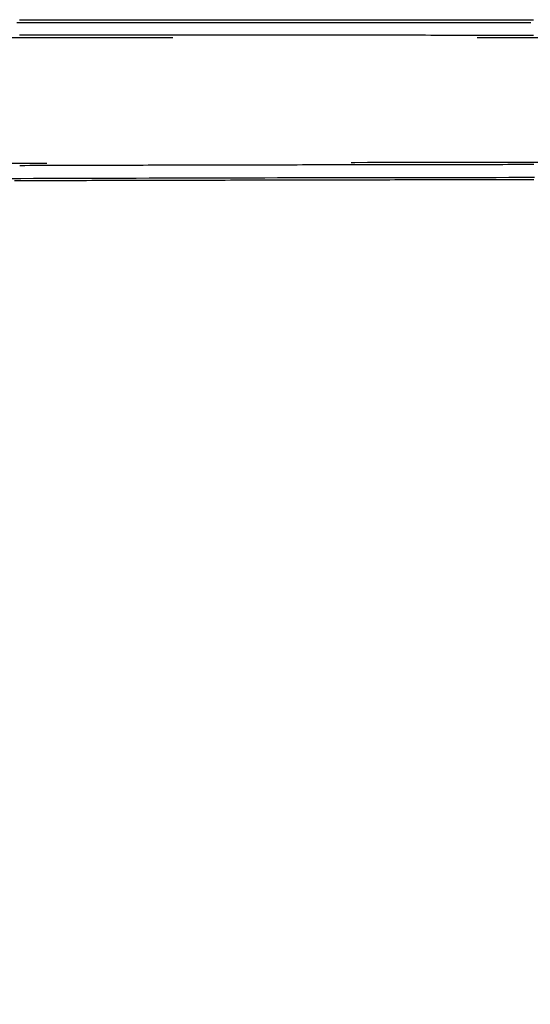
# Model space of a CAD drawing. Header units: metres. Extents: x 209747 to 209830, y 1182430 to 1182564.
# Tile 255 of 256: x 209809 to 209819, y 1182492 to 1182511. Entities that reach past the tile are written whole.
import ezdxf

# ---------------------------------------------------------------- set-up
doc = ezdxf.new("R2010")
doc.units = ezdxf.units.M
doc.header["$MEASUREMENT"] = 0
doc.linetypes.add('DGN Style 2', pattern=[15.036391, 9.021834, -6.014556])
doc.layers.get('0').update_dxf_attribs({"color": 254})

# ---------------------------------------------------------------- blocks, each defined once
blk = doc.blocks.new('*U5')
at = {"color": 40, "linetype": 'Continuous'}
for p, q in [((58.334, 12.06), (58.436, 12.06)), ((58.436, 12.06), (58.538, 12.06)), ((58.538, 12.06), (58.639, 12.06)), ((58.639, 12.06), (58.741, 12.06)), ((58.741, 12.06), (58.842, 12.06)), ((58.842, 12.06), (58.944, 12.06)), ((58.944, 12.06), (59.046, 12.06)), ((59.046, 12.06), (59.147, 12.059)), ((59.147, 12.059), (59.249, 12.059)), ((59.249, 12.059), (59.351, 12.059)), ((59.351, 12.059), (59.452, 12.059)), ((59.452, 12.059), (59.554, 12.059)), ((59.554, 12.059), (59.655, 12.059)), ((59.655, 12.059), (59.757, 12.059)), ((59.757, 12.059), (59.859, 12.059)), ((59.859, 12.059), (59.96, 12.059)), ((59.96, 12.059), (60.062, 12.059)), ((60.062, 12.059), (60.163, 12.059)), ((60.163, 12.059), (60.265, 12.059)), ((60.265, 12.059), (60.367, 12.059)), ((60.367, 12.059), (60.468, 12.059)), ((60.468, 12.059), (60.57, 12.059)), ((60.57, 12.059), (60.672, 12.059)), ((60.672, 12.059), (60.773, 12.059)), ((60.773, 12.059), (60.875, 12.059)), ((60.875, 12.059), (60.976, 12.059)), ((60.976, 12.059), (61.078, 12.059)), ((61.078, 12.059), (61.18, 12.059)), ((61.18, 12.059), (61.281, 12.059)), ((61.281, 12.059), (61.383, 12.059)), ((61.383, 12.059), (61.485, 12.059)), ((61.485, 12.059), (61.586, 12.059)), ((61.586, 12.059), (61.688, 12.059)), ((61.688, 12.059), (61.789, 12.059)), ((61.789, 12.059), (61.891, 12.059)), ((61.891, 12.059), (61.993, 12.059)), ((61.993, 12.059), (62.094, 12.059)), ((62.094, 12.059), (62.196, 12.059)), ((62.196, 12.059), (62.297, 12.058)), ((62.297, 12.058), (62.399, 12.058)), ((62.399, 12.058), (62.501, 12.058)), ((62.501, 12.058), (62.602, 12.058)), ((62.602, 12.058), (62.704, 12.058)), ((62.704, 12.058), (62.806, 12.058)), ((62.806, 12.058), (62.907, 12.058)), ((62.907, 12.058), (63.009, 12.058)), ((63.009, 12.058), (63.11, 12.058)), ((63.11, 12.058), (63.212, 12.058)), ((63.212, 12.058), (63.314, 12.058)), ((63.314, 12.058), (63.415, 12.058)), ((63.415, 12.058), (63.517, 12.058)), ((63.517, 12.058), (63.619, 12.058)), ((63.619, 12.058), (63.72, 12.058)), ((63.72, 12.058), (63.822, 12.058)), ((63.822, 12.058), (63.923, 12.058)), ((63.923, 12.058), (64.025, 12.058)), ((64.025, 12.058), (64.127, 12.058)), ((64.127, 12.058), (64.228, 12.058)), ((64.228, 12.058), (64.33, 12.058)), ((64.33, 12.058), (64.431, 12.058)), ((64.431, 12.058), (64.533, 12.058)), ((64.533, 12.058), (64.635, 12.058)), ((64.635, 12.058), (64.736, 12.058)), ((64.736, 12.058), (64.838, 12.058)), ((64.838, 12.058), (64.939, 12.058)), ((64.939, 12.058), (65.041, 12.058)), ((65.041, 12.058), (65.143, 12.058)), ((65.143, 12.058), (65.244, 12.058)), ((65.244, 12.058), (65.346, 12.058)), ((65.346, 12.058), (65.448, 12.058)), ((65.448, 12.058), (65.549, 12.058)), ((65.549, 12.058), (65.651, 12.058)), ((65.651, 12.058), (65.752, 12.058)), ((65.752, 12.058), (65.854, 12.058)), ((65.854, 12.058), (65.956, 12.058)), ((65.956, 12.058), (66.057, 12.058)), ((66.057, 12.058), (66.159, 12.058)), ((66.159, 12.058), (66.26, 12.058)), ((66.26, 12.058), (66.362, 12.058)), ((66.362, 12.058), (66.464, 12.057)), ((66.464, 12.057), (66.565, 12.057)), ((66.565, 12.057), (66.667, 12.057)), ((66.667, 12.057), (66.769, 12.057)), ((66.769, 12.057), (66.87, 12.057)), ((66.87, 12.057), (66.972, 12.057)), ((66.972, 12.057), (67.073, 12.057)), ((67.073, 12.057), (67.175, 12.057)), ((67.175, 12.057), (67.277, 12.057)), ((67.277, 12.057), (67.378, 12.057)), ((67.378, 12.057), (67.48, 12.057)), ((67.48, 12.057), (67.581, 12.057)), ((67.581, 12.057), (67.683, 12.057)), ((67.683, 12.057), (67.785, 12.057)), ((67.785, 12.057), (67.886, 12.057)), ((67.886, 12.057), (67.988, 12.057)), ((67.988, 12.057), (68.089, 12.057)), ((68.089, 12.057), (68.191, 12.057)), ((68.191, 12.057), (68.293, 12.057)), ((68.293, 12.057), (68.394, 12.057)), ((68.394, 12.057), (68.496, 12.057)), ((58.34, 8.874), (58.238, 8.874)), ((58.442, 8.874), (58.34, 8.874)), ((58.543, 8.875), (58.442, 8.874)), ((58.645, 8.875), (58.543, 8.875)), ((58.746, 8.875), (58.645, 8.875)), ((58.848, 8.876), (58.746, 8.875)), ((58.949, 8.876), (58.848, 8.876)), ((59.051, 8.876), (58.949, 8.876)), ((59.153, 8.877), (59.051, 8.876)), ((59.254, 8.877), (59.153, 8.877)), ((59.356, 8.877), (59.254, 8.877)), ((59.457, 8.878), (59.356, 8.877)), ((59.559, 8.878), (59.457, 8.878)), ((59.66, 8.878), (59.559, 8.878)), ((59.762, 8.879), (59.66, 8.878)), ((59.863, 8.879), (59.762, 8.879)), ((59.965, 8.879), (59.863, 8.879)), ((60.067, 8.879), (59.965, 8.879)), ((60.168, 8.88), (60.067, 8.879)), ((60.27, 8.88), (60.168, 8.88)), ((60.371, 8.88), (60.27, 8.88)), ((60.473, 8.881), (60.371, 8.88)), ((60.574, 8.881), (60.473, 8.881)), ((60.676, 8.881), (60.574, 8.881)), ((60.778, 8.881), (60.676, 8.881)), ((60.879, 8.882), (60.778, 8.881)), ((60.981, 8.882), (60.879, 8.882)), ((61.082, 8.882), (60.981, 8.882)), ((61.184, 8.882), (61.082, 8.882)), ((61.285, 8.883), (61.184, 8.882)), ((61.387, 8.883), (61.285, 8.883)), ((61.489, 8.883), (61.387, 8.883)), ((61.59, 8.884), (61.489, 8.883)), ((61.692, 8.884), (61.59, 8.884)), ((61.793, 8.884), (61.692, 8.884)), ((61.895, 8.884), (61.793, 8.884)), ((61.996, 8.884), (61.895, 8.884)), ((62.098, 8.885), (61.996, 8.884)), ((62.2, 8.885), (62.098, 8.885)), ((62.301, 8.885), (62.2, 8.885)), ((62.403, 8.885), (62.301, 8.885)), ((62.504, 8.886), (62.403, 8.885)), ((62.606, 8.886), (62.504, 8.886)), ((62.707, 8.886), (62.606, 8.886)), ((62.809, 8.886), (62.707, 8.886)), ((62.911, 8.886), (62.809, 8.886)), ((63.012, 8.887), (62.911, 8.886)), ((63.114, 8.887), (63.012, 8.887)), ((63.215, 8.887), (63.114, 8.887)), ((63.317, 8.887), (63.215, 8.887)), ((63.418, 8.888), (63.317, 8.887)), ((63.52, 8.888), (63.418, 8.888)), ((63.622, 8.888), (63.52, 8.888)), ((63.723, 8.888), (63.622, 8.888)), ((63.825, 8.888), (63.723, 8.888)), ((63.926, 8.889), (63.825, 8.888)), ((64.028, 8.889), (63.926, 8.889)), ((64.13, 8.889), (64.028, 8.889)), ((64.231, 8.889), (64.13, 8.889)), ((64.333, 8.889), (64.231, 8.889)), ((64.434, 8.889), (64.333, 8.889)), ((64.536, 8.89), (64.434, 8.889)), ((64.637, 8.89), (64.536, 8.89)), ((64.739, 8.89), (64.637, 8.89)), ((64.841, 8.89), (64.739, 8.89)), ((64.942, 8.89), (64.841, 8.89)), ((65.044, 8.89), (64.942, 8.89)), ((65.145, 8.891), (65.044, 8.89)), ((65.247, 8.891), (65.145, 8.891)), ((65.348, 8.891), (65.247, 8.891)), ((65.45, 8.891), (65.348, 8.891)), ((65.552, 8.891), (65.45, 8.891)), ((65.653, 8.891), (65.552, 8.891)), ((65.755, 8.892), (65.653, 8.891)), ((65.856, 8.892), (65.755, 8.892)), ((65.958, 8.892), (65.856, 8.892)), ((66.06, 8.892), (65.958, 8.892)), ((66.161, 8.892), (66.06, 8.892)), ((66.263, 8.892), (66.161, 8.892)), ((66.364, 8.893), (66.263, 8.892)), ((66.466, 8.893), (66.364, 8.893)), ((66.567, 8.893), (66.466, 8.893)), ((66.669, 8.893), (66.567, 8.893)), ((66.771, 8.893), (66.669, 8.893)), ((66.872, 8.893), (66.771, 8.893)), ((66.974, 8.893), (66.872, 8.893)), ((67.075, 8.893), (66.974, 8.893)), ((67.177, 8.894), (67.075, 8.893)), ((67.279, 8.894), (67.177, 8.894)), ((67.38, 8.894), (67.279, 8.894)), ((67.482, 8.894), (67.38, 8.894)), ((67.583, 8.894), (67.482, 8.894)), ((67.685, 8.894), (67.583, 8.894)), ((67.786, 8.894), (67.685, 8.894)), ((67.888, 8.894), (67.786, 8.894)), ((67.99, 8.895), (67.888, 8.894)), ((68.091, 8.895), (67.99, 8.895)), ((68.193, 8.895), (68.091, 8.895)), ((68.294, 8.895), (68.193, 8.895)), ((68.396, 8.895), (68.294, 8.895)), ((68.498, 8.895), (68.396, 8.895))]:
    blk.add_line(p, q, dxfattribs=at)
at = {"color": 3, "linetype": 'Continuous'}
for p, q in [((58.334, 11.76), (58.436, 11.76)), ((58.436, 11.76), (58.537, 11.76)), ((58.537, 11.76), (58.639, 11.76)), ((58.639, 11.76), (58.741, 11.76)), ((58.741, 11.76), (58.842, 11.76)), ((58.842, 11.76), (58.944, 11.76)), ((58.944, 11.76), (59.045, 11.76)), ((59.045, 11.76), (59.147, 11.759)), ((59.147, 11.759), (59.249, 11.759)), ((59.249, 11.759), (59.35, 11.759)), ((59.35, 11.759), (59.452, 11.759)), ((59.452, 11.759), (59.554, 11.759)), ((59.554, 11.759), (59.655, 11.759)), ((59.655, 11.759), (59.757, 11.759)), ((59.757, 11.759), (59.858, 11.759)), ((59.858, 11.759), (59.96, 11.759)), ((59.96, 11.759), (60.062, 11.759)), ((60.062, 11.759), (60.163, 11.759)), ((60.163, 11.759), (60.265, 11.759)), ((60.265, 11.759), (60.367, 11.759)), ((60.367, 11.759), (60.468, 11.759)), ((60.468, 11.759), (60.57, 11.759)), ((60.57, 11.759), (60.671, 11.759)), ((60.671, 11.759), (60.773, 11.759)), ((60.773, 11.759), (60.875, 11.759)), ((60.875, 11.759), (60.976, 11.759)), ((60.976, 11.759), (61.078, 11.759)), ((61.078, 11.759), (61.18, 11.759)), ((61.18, 11.759), (61.281, 11.759)), ((61.281, 11.759), (61.383, 11.759)), ((61.383, 11.759), (61.484, 11.759)), ((61.484, 11.759), (61.586, 11.759)), ((61.586, 11.759), (61.688, 11.759)), ((61.688, 11.759), (61.789, 11.759)), ((61.789, 11.759), (61.891, 11.759)), ((61.891, 11.759), (61.993, 11.759)), ((61.993, 11.759), (62.094, 11.759)), ((62.094, 11.759), (62.196, 11.759)), ((62.196, 11.759), (62.297, 11.758)), ((62.297, 11.758), (62.399, 11.758)), ((62.399, 11.758), (62.501, 11.758)), ((62.501, 11.758), (62.602, 11.758)), ((62.602, 11.758), (62.704, 11.758)), ((62.704, 11.758), (62.806, 11.758)), ((62.806, 11.758), (62.907, 11.758)), ((62.907, 11.758), (63.009, 11.758)), ((63.009, 11.758), (63.11, 11.758)), ((63.11, 11.758), (63.212, 11.758)), ((63.212, 11.758), (63.314, 11.758)), ((63.314, 11.758), (63.415, 11.758)), ((63.415, 11.758), (63.517, 11.758)), ((63.517, 11.758), (63.618, 11.758)), ((63.618, 11.758), (63.72, 11.758)), ((63.72, 11.758), (63.822, 11.758)), ((63.822, 11.758), (63.923, 11.758)), ((63.923, 11.758), (64.025, 11.758)), ((64.025, 11.758), (64.127, 11.758)), ((64.127, 11.758), (64.228, 11.758)), ((64.228, 11.758), (64.33, 11.758)), ((64.33, 11.758), (64.431, 11.758)), ((64.431, 11.758), (64.533, 11.758)), ((64.533, 11.758), (64.635, 11.758)), ((64.635, 11.758), (64.736, 11.758)), ((64.736, 11.758), (64.838, 11.758)), ((64.838, 11.758), (64.939, 11.758)), ((64.939, 11.758), (65.041, 11.758)), ((65.041, 11.758), (65.143, 11.758)), ((65.143, 11.758), (65.244, 11.758)), ((65.244, 11.758), (65.346, 11.758)), ((65.346, 11.758), (65.447, 11.758)), ((65.447, 11.758), (65.549, 11.758)), ((65.549, 11.758), (65.651, 11.758)), ((65.651, 11.758), (65.752, 11.758)), ((65.752, 11.758), (65.854, 11.758)), ((65.854, 11.758), (65.956, 11.758)), ((65.956, 11.758), (66.057, 11.758)), ((66.057, 11.758), (66.159, 11.758)), ((66.159, 11.758), (66.26, 11.758)), ((66.26, 11.758), (66.362, 11.758)), ((66.362, 11.758), (66.464, 11.757)), ((66.464, 11.757), (66.565, 11.757)), ((66.565, 11.757), (66.667, 11.757)), ((66.667, 11.757), (66.768, 11.757)), ((66.768, 11.757), (66.87, 11.757)), ((66.87, 11.757), (66.972, 11.757)), ((66.972, 11.757), (67.073, 11.757)), ((67.073, 11.757), (67.175, 11.757)), ((67.175, 11.757), (67.276, 11.757)), ((67.276, 11.757), (67.378, 11.757)), ((67.378, 11.757), (67.48, 11.757)), ((67.48, 11.757), (67.581, 11.757)), ((67.581, 11.757), (67.683, 11.757)), ((67.683, 11.757), (67.785, 11.757)), ((67.785, 11.757), (67.886, 11.757)), ((67.886, 11.757), (67.988, 11.757)), ((67.988, 11.757), (68.089, 11.757)), ((68.089, 11.757), (68.191, 11.757)), ((68.191, 11.757), (68.293, 11.757)), ((68.293, 11.757), (68.394, 11.757)), ((68.394, 11.757), (68.496, 11.757)), ((58.441, 9.174), (58.339, 9.174)), ((58.542, 9.175), (58.441, 9.174)), ((58.644, 9.175), (58.542, 9.175)), ((58.745, 9.175), (58.644, 9.175)), ((58.847, 9.176), (58.745, 9.175)), ((58.948, 9.176), (58.847, 9.176)), ((59.05, 9.176), (58.948, 9.176)), ((59.152, 9.177), (59.05, 9.176)), ((59.253, 9.177), (59.152, 9.177)), ((59.355, 9.177), (59.253, 9.177)), ((59.456, 9.178), (59.355, 9.177)), ((59.558, 9.178), (59.456, 9.178)), ((59.659, 9.178), (59.558, 9.178)), ((59.761, 9.179), (59.659, 9.178)), ((59.863, 9.179), (59.761, 9.179)), ((59.964, 9.179), (59.863, 9.179)), ((60.066, 9.179), (59.964, 9.179)), ((60.167, 9.18), (60.066, 9.179)), ((60.269, 9.18), (60.167, 9.18)), ((60.37, 9.18), (60.269, 9.18)), ((60.472, 9.181), (60.37, 9.18)), ((60.574, 9.181), (60.472, 9.181)), ((60.675, 9.181), (60.574, 9.181)), ((60.777, 9.181), (60.675, 9.181)), ((60.878, 9.182), (60.777, 9.181)), ((60.98, 9.182), (60.878, 9.182)), ((61.082, 9.182), (60.98, 9.182)), ((61.183, 9.182), (61.082, 9.182)), ((61.285, 9.183), (61.183, 9.182)), ((61.386, 9.183), (61.285, 9.183)), ((61.488, 9.183), (61.386, 9.183)), ((61.589, 9.184), (61.488, 9.183)), ((61.691, 9.184), (61.589, 9.184)), ((61.793, 9.184), (61.691, 9.184)), ((61.894, 9.184), (61.793, 9.184)), ((61.996, 9.184), (61.894, 9.184)), ((62.097, 9.185), (61.996, 9.184)), ((62.199, 9.185), (62.097, 9.185)), ((62.3, 9.185), (62.199, 9.185)), ((62.402, 9.185), (62.3, 9.185)), ((62.504, 9.186), (62.402, 9.185)), ((62.605, 9.186), (62.504, 9.186)), ((62.707, 9.186), (62.605, 9.186)), ((62.808, 9.186), (62.707, 9.186)), ((62.91, 9.186), (62.808, 9.186)), ((63.012, 9.187), (62.91, 9.186)), ((63.113, 9.187), (63.012, 9.187)), ((63.215, 9.187), (63.113, 9.187)), ((63.316, 9.187), (63.215, 9.187)), ((63.418, 9.188), (63.316, 9.187)), ((63.519, 9.188), (63.418, 9.188)), ((63.621, 9.188), (63.519, 9.188)), ((63.723, 9.188), (63.621, 9.188)), ((63.824, 9.188), (63.723, 9.188)), ((63.926, 9.189), (63.824, 9.188)), ((64.027, 9.189), (63.926, 9.189)), ((64.129, 9.189), (64.027, 9.189)), ((64.231, 9.189), (64.129, 9.189)), ((64.332, 9.189), (64.231, 9.189)), ((64.434, 9.189), (64.332, 9.189)), ((64.535, 9.19), (64.434, 9.189)), ((64.637, 9.19), (64.535, 9.19)), ((64.738, 9.19), (64.637, 9.19)), ((64.84, 9.19), (64.738, 9.19)), ((64.942, 9.19), (64.84, 9.19)), ((65.043, 9.19), (64.942, 9.19)), ((65.145, 9.191), (65.043, 9.19)), ((65.246, 9.191), (65.145, 9.191)), ((65.348, 9.191), (65.246, 9.191)), ((65.45, 9.191), (65.348, 9.191)), ((65.551, 9.191), (65.45, 9.191)), ((65.653, 9.191), (65.551, 9.191)), ((65.754, 9.192), (65.653, 9.191)), ((65.856, 9.192), (65.754, 9.192)), ((65.958, 9.192), (65.856, 9.192)), ((66.059, 9.192), (65.958, 9.192)), ((66.161, 9.192), (66.059, 9.192)), ((66.262, 9.192), (66.161, 9.192)), ((66.364, 9.193), (66.262, 9.192)), ((66.465, 9.193), (66.364, 9.193)), ((66.567, 9.193), (66.465, 9.193)), ((66.669, 9.193), (66.567, 9.193)), ((66.77, 9.193), (66.669, 9.193)), ((66.872, 9.193), (66.77, 9.193)), ((66.973, 9.193), (66.872, 9.193)), ((67.075, 9.193), (66.973, 9.193)), ((67.177, 9.194), (67.075, 9.193)), ((67.278, 9.194), (67.177, 9.194)), ((67.38, 9.194), (67.278, 9.194)), ((67.481, 9.194), (67.38, 9.194)), ((67.583, 9.194), (67.481, 9.194)), ((67.685, 9.194), (67.583, 9.194)), ((67.786, 9.194), (67.685, 9.194)), ((67.888, 9.194), (67.786, 9.194)), ((67.989, 9.195), (67.888, 9.194)), ((68.091, 9.195), (67.989, 9.195)), ((68.192, 9.195), (68.091, 9.195)), ((68.294, 9.195), (68.192, 9.195)), ((68.396, 9.195), (68.294, 9.195)), ((68.497, 9.195), (68.396, 9.195))]:
    blk.add_line(p, q, dxfattribs=at)
blk = doc.blocks.new('ATTEMP')
at = {"color": 5, "linetype": 'Continuous', "flags": 128}
for points in [[(47.8, 12.005), (48.054, 12.005), (48.308, 12.005), (48.562, 12.005), (48.816, 12.005), (49.07, 12.005), (49.324, 12.005), (49.578, 12.005), (49.832, 12.005), (50.086, 12.005), (50.34, 12.005), (50.594, 12.005), (50.848, 12.005), (51.102, 12.005), (51.356, 12.005), (51.61, 12.005), (51.864, 12.005), (52.118, 12.005), (52.372, 12.005), (52.626, 12.005), (52.88, 12.005), (53.134, 12.005), (53.388, 12.005), (53.642, 12.005), (53.895, 12.005), (54.149, 12.005), (54.403, 12.005), (54.657, 12.005), (54.911, 12.005), (55.165, 12.005), (55.419, 12.005), (55.673, 12.005), (55.927, 12.005), (56.181, 12.005), (56.435, 12.005), (56.689, 12.005), (56.943, 12.005), (57.197, 12.005), (57.451, 12.005), (57.705, 12.005), (57.959, 12.005)], [(47.626, 8.923), (47.88, 8.924), (48.133, 8.925), (48.387, 8.926), (48.641, 8.927), (48.895, 8.927), (49.149, 8.928), (49.403, 8.929), (49.656, 8.93), (49.91, 8.93), (50.164, 8.931), (50.418, 8.932), (50.672, 8.932), (50.926, 8.933), (51.18, 8.934), (51.434, 8.934), (51.687, 8.935), (51.941, 8.935), (52.195, 8.936), (52.449, 8.937), (52.703, 8.937), (52.957, 8.938), (53.211, 8.938), (53.465, 8.939), (53.719, 8.939), (53.973, 8.939), (54.226, 8.94), (54.48, 8.94), (54.734, 8.941), (54.988, 8.941), (55.242, 8.942), (55.496, 8.942), (55.75, 8.942), (56.004, 8.943), (56.258, 8.943), (56.512, 8.943), (56.766, 8.944), (57.02, 8.944), (57.273, 8.944), (57.527, 8.945), (57.781, 8.945), (58.035, 8.945)]]:
    blk.add_lwpolyline(points, dxfattribs=at)
at = {"color": 1, "linetype": 'DGN Style 2', "flags": 128}
blk.add_lwpolyline([(-11.705, 0.001), (-11.702, 0.261), (-11.692, 0.522), (-11.677, 0.785), (-11.655, 1.047), (-11.626, 1.311), (-11.592, 1.574), (-11.551, 1.837), (-11.503, 2.1), (-11.45, 2.362), (-11.39, 2.624), (-11.324, 2.885), (-11.252, 3.145), (-11.174, 3.403), (-11.089, 3.661), (-10.999, 3.916), (-10.902, 4.17), (-10.799, 4.423), (-10.691, 4.673), (-10.576, 4.921), (-10.455, 5.166), (-10.329, 5.409), (-10.197, 5.649), (-10.059, 5.887), (-9.915, 6.121), (-9.766, 6.352), (-9.611, 6.58), (-9.451, 6.804), (-9.285, 7.025), (-9.114, 7.242), (-8.938, 7.455), (-8.757, 7.664), (-8.571, 7.869), (-8.379, 8.07), (-8.184, 8.266), (-7.983, 8.457), (-7.778, 8.644), (-7.568, 8.826), (-7.354, 9.003), (-7.136, 9.175), (-6.913, 9.342), (-6.687, 9.504), (-6.456, 9.66), (-6.222, 9.811), (-5.985, 9.956), (-5.743, 10.096), (-5.499, 10.23), (-5.251, 10.358), (-5, 10.48), (-4.747, 10.596), (-4.49, 10.706), (-4.231, 10.81), (-3.97, 10.908), (-3.706, 10.999), (-3.44, 11.085), (-3.171, 11.163), (-2.901, 11.236), (-2.63, 11.302), (-2.356, 11.361), (-2.082, 11.414), (-1.806, 11.46), (-1.529, 11.5), (-1.251, 11.532), (-0.972, 11.559), (-0.693, 11.578), (-0.415, 11.591), (-0.141, 11.601), (0.133, 11.61), (0.405, 11.619), (0.677, 11.626), (0.948, 11.633), (1.219, 11.64), (1.489, 11.645), (1.758, 11.651), (2.027, 11.656), (2.295, 11.66), (2.562, 11.664), (2.829, 11.668), (3.096, 11.671), (3.362, 11.674), (3.627, 11.677), (3.892, 11.68), (4.156, 11.682), (4.42, 11.684), (4.683, 11.686), (4.946, 11.688), (5.209, 11.689), (5.471, 11.691), (5.733, 11.692), (5.995, 11.693), (6.256, 11.694), (6.516, 11.695), (6.777, 11.696), (7.037, 11.697), (7.297, 11.698), (7.557, 11.698), (7.816, 11.699), (8.075, 11.7), (8.334, 11.7), (8.593, 11.701), (8.851, 11.701), (9.109, 11.701), (9.367, 11.702), (9.625, 11.702), (9.883, 11.702), (10.14, 11.702), (10.397, 11.703), (10.654, 11.703), (10.911, 11.703), (11.168, 11.703), (11.425, 11.703), (11.682, 11.704), (11.938, 11.704), (12.194, 11.704), (12.451, 11.704), (12.707, 11.704), (12.963, 11.704), (13.219, 11.704), (13.475, 11.704), (13.73, 11.704), (13.986, 11.704), (14.242, 11.704), (14.497, 11.705), (14.753, 11.705), (15.008, 11.705), (15.263, 11.705), (15.518, 11.705), (15.774, 11.705), (16.029, 11.705), (16.284, 11.705), (16.539, 11.705), (16.794, 11.705), (17.049, 11.705), (17.304, 11.705), (17.558, 11.705), (17.813, 11.705), (18.068, 11.705), (18.323, 11.705), (18.577, 11.705), (18.832, 11.705), (19.087, 11.705), (19.341, 11.705), (19.596, 11.705), (19.85, 11.705), (20.105, 11.705), (20.359, 11.705), (20.614, 11.705), (20.868, 11.705), (21.123, 11.705), (21.377, 11.705), (21.632, 11.705), (21.886, 11.705), (22.14, 11.705), (22.395, 11.705), (22.649, 11.705), (22.903, 11.705), (23.157, 11.705), (23.412, 11.705), (23.666, 11.705), (23.92, 11.705), (24.174, 11.705), (24.429, 11.705), (24.683, 11.705), (24.937, 11.705), (25.191, 11.705), (25.445, 11.705), (25.7, 11.705), (25.954, 11.705), (26.208, 11.705), (26.462, 11.705), (26.716, 11.705), (26.97, 11.705), (27.224, 11.705), (27.479, 11.705), (27.733, 11.705), (27.987, 11.705), (28.241, 11.705), (28.495, 11.705), (28.749, 11.705), (29.003, 11.705), (29.257, 11.705), (29.511, 11.705), (29.765, 11.705), (30.019, 11.705), (30.273, 11.705), (30.527, 11.705), (30.782, 11.705), (31.036, 11.705), (31.29, 11.705), (31.544, 11.705), (31.798, 11.705), (32.052, 11.705), (32.306, 11.705), (32.56, 11.705), (32.814, 11.705), (33.068, 11.705), (33.322, 11.705), (33.576, 11.705), (33.83, 11.705), (34.084, 11.705), (34.338, 11.705), (34.592, 11.705), (34.846, 11.705), (35.1, 11.705), (35.354, 11.705), (35.608, 11.705), (35.862, 11.705), (36.116, 11.705), (36.37, 11.705), (36.624, 11.705), (36.878, 11.705), (37.132, 11.705), (37.386, 11.705), (37.64, 11.705), (37.894, 11.705), (38.148, 11.705), (38.402, 11.705), (38.656, 11.705), (38.91, 11.705), (39.164, 11.705), (39.418, 11.705), (39.672, 11.705), (39.926, 11.705), (40.18, 11.705), (40.434, 11.705), (40.688, 11.705), (40.942, 11.705), (41.196, 11.705), (41.45, 11.705), (41.704, 11.705), (41.958, 11.705), (42.212, 11.705), (42.466, 11.705), (42.72, 11.705), (42.974, 11.705), (43.228, 11.705), (43.482, 11.705), (43.736, 11.705), (43.99, 11.705), (44.244, 11.705), (44.498, 11.705), (44.752, 11.705), (45.006, 11.705), (45.26, 11.705), (45.514, 11.705), (45.768, 11.705), (46.022, 11.705), (46.276, 11.705), (46.53, 11.705), (46.784, 11.705), (47.038, 11.705), (47.292, 11.705), (47.546, 11.705), (47.8, 11.705), (48.054, 11.705), (48.308, 11.705), (48.562, 11.705), (48.816, 11.705), (49.07, 11.705), (49.324, 11.705), (49.578, 11.705), (49.832, 11.705), (50.086, 11.705), (50.34, 11.705), (50.594, 11.705), (50.848, 11.705), (51.102, 11.705), (51.356, 11.705), (51.61, 11.705), (51.864, 11.705), (52.118, 11.705), (52.372, 11.705), (52.626, 11.705), (52.88, 11.705), (53.134, 11.705), (53.388, 11.705), (53.642, 11.705), (53.895, 11.705), (54.149, 11.705), (54.403, 11.705), (54.657, 11.705), (54.911, 11.705), (55.165, 11.705), (55.419, 11.705), (55.673, 11.705), (55.927, 11.705), (56.181, 11.705), (56.435, 11.705), (56.689, 11.705), (56.943, 11.705), (57.197, 11.705), (57.451, 11.705), (57.705, 11.705), (57.959, 11.705), (58.213, 11.705), (58.467, 11.705), (58.721, 11.705), (58.975, 11.705), (59.229, 11.705), (59.483, 11.705), (59.737, 11.705), (59.991, 11.705), (60.245, 11.705), (60.499, 11.705), (60.753, 11.705), (61.007, 11.705), (61.261, 11.705), (61.515, 11.705), (61.769, 11.705), (62.023, 11.705), (62.277, 11.705), (62.531, 11.705), (62.785, 11.705), (63.039, 11.705), (63.293, 11.705), (63.547, 11.705), (63.801, 11.705), (64.055, 11.705), (64.309, 11.705), (64.563, 11.705), (64.817, 11.705), (65.071, 11.705), (65.325, 11.705), (65.579, 11.705), (65.833, 11.705), (66.087, 11.705), (66.341, 11.705), (66.595, 11.705), (66.849, 11.705), (67.103, 11.705), (67.357, 11.705), (67.611, 11.705), (67.865, 11.705), (68.119, 11.705), (68.373, 11.705), (68.58, 11.705)], dxfattribs=at)
at = {"color": 6, "linetype": 'DGN Style 2', "flags": 128}
blk.add_lwpolyline([(-9.255, -27.61), (-9.255, -27.356), (-9.255, -27.102), (-9.255, -26.848), (-9.255, -26.595), (-9.255, -26.342), (-9.255, -26.09), (-9.255, -25.838), (-9.255, -25.587), (-9.255, -25.337), (-9.255, -25.088), (-9.255, -24.839), (-9.255, -24.591), (-9.255, -24.344), (-9.255, -24.098), (-9.256, -23.852), (-9.256, -23.608), (-9.256, -23.365), (-9.256, -23.123), (-9.256, -22.881), (-9.257, -22.641), (-9.257, -22.402), (-9.258, -22.164), (-9.258, -21.927), (-9.258, -21.691), (-9.259, -21.456), (-9.259, -21.223), (-9.26, -20.99), (-9.26, -20.759), (-9.261, -20.529), (-9.262, -20.3), (-9.262, -20.072), (-9.263, -19.845), (-9.263, -19.62), (-9.264, -19.395), (-9.264, -19.172), (-9.265, -18.951), (-9.265, -18.73), (-9.266, -18.511), (-9.266, -18.293), (-9.266, -18.076), (-9.267, -17.86), (-9.267, -17.646), (-9.266, -17.433), (-9.266, -17.221), (-9.266, -17.011), (-9.265, -16.801), (-9.265, -16.593), (-9.264, -16.387), (-9.263, -16.181), (-9.262, -15.977), (-9.26, -15.774), (-9.259, -15.573), (-9.257, -15.373), (-9.254, -15.174), (-9.252, -14.976), (-9.249, -14.78), (-9.246, -14.585), (-9.242, -14.391), (-9.239, -14.199), (-9.235, -14.008), (-9.23, -13.818), (-9.225, -13.629), (-9.22, -13.442), (-9.214, -13.256), (-9.208, -13.072), (-9.202, -12.887), (-9.195, -12.701), (-9.187, -12.514), (-9.179, -12.327), (-9.17, -12.139), (-9.16, -11.95), (-9.15, -11.76), (-9.139, -11.57), (-9.127, -11.379), (-9.114, -11.188), (-9.101, -10.997), (-9.087, -10.805), (-9.072, -10.613), (-9.055, -10.421), (-9.038, -10.229), (-9.02, -10.036), (-9.001, -9.843), (-8.98, -9.651), (-8.959, -9.458), (-8.936, -9.265), (-8.912, -9.072), (-8.886, -8.879), (-8.86, -8.687), (-8.831, -8.494), (-8.802, -8.302), (-8.771, -8.11), (-8.738, -7.918), (-8.704, -7.726), (-8.668, -7.535), (-8.631, -7.343), (-8.591, -7.153), (-8.55, -6.962), (-8.508, -6.772), (-8.463, -6.583), (-8.416, -6.393), (-8.368, -6.205), (-8.317, -6.017), (-8.265, -5.829), (-8.211, -5.642), (-8.154, -5.455), (-8.095, -5.269), (-8.035, -5.084), (-7.972, -4.899), (-7.907, -4.715), (-7.839, -4.532), (-7.77, -4.349), (-7.698, -4.168), (-7.623, -3.986), (-7.547, -3.806), (-7.468, -3.626), (-7.386, -3.448), (-7.303, -3.27), (-7.217, -3.093), (-7.128, -2.916), (-7.037, -2.741), (-6.943, -2.567), (-6.847, -2.393), (-6.749, -2.221), (-6.647, -2.049), (-6.544, -1.879), (-6.438, -1.709), (-6.329, -1.541), (-6.218, -1.374), (-6.104, -1.207), (-5.987, -1.042), (-5.868, -0.878), (-5.747, -0.715), (-5.623, -0.554), (-5.496, -0.393), (-5.367, -0.234), (-5.235, -0.076), (-5.101, 0.08), (-4.964, 0.235), (-4.825, 0.389), (-4.683, 0.542), (-4.539, 0.693), (-4.392, 0.843), (-4.243, 0.991), (-4.092, 1.138), (-3.938, 1.284), (-3.781, 1.428), (-3.623, 1.57), (-3.462, 1.711), (-3.299, 1.851), (-3.133, 1.989), (-2.965, 2.125), (-2.795, 2.26), (-2.623, 2.393), (-2.449, 2.524), (-2.272, 2.654), (-2.094, 2.783), (-1.913, 2.909), (-1.731, 3.034), (-1.546, 3.157), (-1.36, 3.279), (-1.171, 3.399), (-0.981, 3.517), (-0.789, 3.634), (-0.595, 3.748), (-0.4, 3.862), (-0.202, 3.973), (-0.003, 4.083), (0.197, 4.191), (0.399, 4.297), (0.603, 4.402), (0.809, 4.505), (1.015, 4.606), (1.224, 4.706), (1.433, 4.804), (1.644, 4.9), (1.857, 4.995), (2.071, 5.088), (2.286, 5.18), (2.502, 5.269), (2.719, 5.358), (2.938, 5.444), (3.158, 5.529), (3.379, 5.613), (3.601, 5.695), (3.824, 5.775), (4.048, 5.854), (4.273, 5.932), (4.499, 6.008), (4.726, 6.082), (4.953, 6.155), (5.182, 6.227), (5.412, 6.297), (5.642, 6.366), (5.873, 6.433), (6.105, 6.499), (6.338, 6.564), (6.571, 6.627), (6.805, 6.689), (7.04, 6.75), (7.275, 6.809), (7.511, 6.867), (7.748, 6.924), (7.985, 6.98), (8.223, 7.035), (8.461, 7.088), (8.7, 7.141), (8.939, 7.192), (9.179, 7.242), (9.42, 7.291), (9.66, 7.338), (9.902, 7.385), (10.143, 7.431), (10.385, 7.476), (10.628, 7.519), (10.871, 7.562), (11.114, 7.604), (11.358, 7.645), (11.602, 7.685), (11.846, 7.724), (12.091, 7.762), (12.336, 7.799), (12.581, 7.835), (12.827, 7.871), (13.073, 7.906), (13.319, 7.939), (13.565, 7.973), (13.812, 8.005), (14.059, 8.036), (14.306, 8.067), (14.553, 8.097), (14.801, 8.127), (15.048, 8.155), (15.296, 8.183), (15.545, 8.211), (15.793, 8.237), (16.042, 8.263), (16.29, 8.289), (16.539, 8.313), (16.788, 8.338), (17.038, 8.361), (17.287, 8.384), (17.537, 8.407), (17.786, 8.429), (18.036, 8.45), (18.286, 8.471), (18.536, 8.491), (18.786, 8.511), (19.037, 8.53), (19.287, 8.549), (19.538, 8.568), (19.789, 8.585), (20.039, 8.603), (20.29, 8.62), (20.541, 8.637), (20.792, 8.653), (21.043, 8.669), (21.295, 8.684), (21.546, 8.699), (21.798, 8.714), (22.049, 8.728), (22.301, 8.742), (22.552, 8.755), (22.804, 8.769), (23.056, 8.781), (23.308, 8.794), (23.56, 8.806), (23.812, 8.818), (24.064, 8.83), (24.316, 8.841), (24.568, 8.852), (24.82, 8.863), (25.072, 8.873), (25.325, 8.883), (25.577, 8.893), (25.83, 8.903), (26.082, 8.912), (26.335, 8.922), (26.587, 8.931), (26.84, 8.939), (27.092, 8.948), (27.345, 8.956), (27.598, 8.964), (27.851, 8.972), (28.103, 8.979), (28.356, 8.987), (28.609, 8.994), (28.862, 9.001), (29.115, 9.008), (29.368, 9.015), (29.621, 9.021), (29.874, 9.028), (30.127, 9.034), (30.38, 9.04), (30.633, 9.046), (30.886, 9.051), (31.14, 9.057), (31.393, 9.062), (31.646, 9.067), (31.899, 9.073), (32.152, 9.078), (32.406, 9.082), (32.659, 9.087), (32.912, 9.092), (33.166, 9.096), (33.419, 9.1), (33.672, 9.105), (33.926, 9.109), (34.179, 9.113), (34.433, 9.117), (34.686, 9.121), (34.939, 9.124), (35.193, 9.128), (35.446, 9.131), (35.7, 9.135), (35.953, 9.138), (36.207, 9.141), (36.46, 9.144), (36.714, 9.147), (36.968, 9.15), (37.221, 9.153), (37.475, 9.156), (37.728, 9.159), (37.982, 9.161), (38.236, 9.164), (38.489, 9.167), (38.743, 9.169), (38.996, 9.171), (39.25, 9.174), (39.504, 9.176), (39.757, 9.178), (40.011, 9.18), (40.265, 9.182), (40.519, 9.184), (40.772, 9.186), (41.026, 9.188), (41.28, 9.19), (41.533, 9.192), (41.787, 9.194), (42.041, 9.195), (42.295, 9.197), (42.548, 9.199), (42.802, 9.2), (43.056, 9.202), (43.31, 9.203), (43.563, 9.205), (43.817, 9.206), (44.071, 9.208), (44.325, 9.209), (44.579, 9.21), (44.832, 9.211), (45.086, 9.213), (45.34, 9.214), (45.594, 9.215), (45.848, 9.216), (46.102, 9.217), (46.355, 9.218), (46.609, 9.219), (46.863, 9.22), (47.117, 9.221), (47.371, 9.222), (47.625, 9.223), (47.879, 9.224), (48.132, 9.225), (48.386, 9.226), (48.64, 9.227), (48.894, 9.227), (49.148, 9.228), (49.402, 9.229), (49.656, 9.23), (49.91, 9.23), (50.163, 9.231), (50.417, 9.232), (50.671, 9.232), (50.925, 9.233), (51.179, 9.234), (51.433, 9.234), (51.687, 9.235), (51.941, 9.235), (52.195, 9.236), (52.448, 9.237), (52.702, 9.237), (52.956, 9.238), (53.21, 9.238), (53.464, 9.239), (53.718, 9.239), (53.972, 9.239), (54.226, 9.24), (54.48, 9.24), (54.734, 9.241), (54.988, 9.241), (55.242, 9.242), (55.496, 9.242), (55.749, 9.242), (56.003, 9.243), (56.257, 9.243), (56.511, 9.243), (56.765, 9.244), (57.019, 9.244), (57.273, 9.244), (57.527, 9.245), (57.781, 9.245), (58.035, 9.245), (58.289, 9.246), (58.543, 9.246), (58.797, 9.246), (59.051, 9.246), (59.305, 9.247), (59.559, 9.247), (59.813, 9.247), (60.067, 9.247), (60.32, 9.247), (60.574, 9.248), (60.828, 9.248), (61.082, 9.248), (61.336, 9.248), (61.59, 9.248), (61.844, 9.249), (62.098, 9.249), (62.352, 9.249), (62.606, 9.249), (62.86, 9.249), (63.114, 9.25), (63.368, 9.25), (63.622, 9.25), (63.876, 9.25), (64.13, 9.25), (64.384, 9.25), (64.638, 9.25), (64.892, 9.251), (65.146, 9.251), (65.4, 9.251), (65.654, 9.251), (65.908, 9.251), (66.162, 9.251), (66.416, 9.251), (66.67, 9.251), (66.924, 9.251), (67.177, 9.252), (67.431, 9.252), (67.685, 9.252), (67.939, 9.252), (68.193, 9.252), (68.447, 9.252), (68.58, 9.252)], dxfattribs=at)
at = {"color": 3, "linetype": 'Continuous'}
blk.add_blockref('*U5', (-10.48, 0), dxfattribs=at)

msp = doc.modelspace()

# ---------------------------------------------------------------- block references
at = {"color": 1, "linetype": 'DGN Style 2'}
msp.add_blockref('ATTEMP', (209761.378, 1182499.061), dxfattribs=at)

doc.saveas('drawing.dxf')
